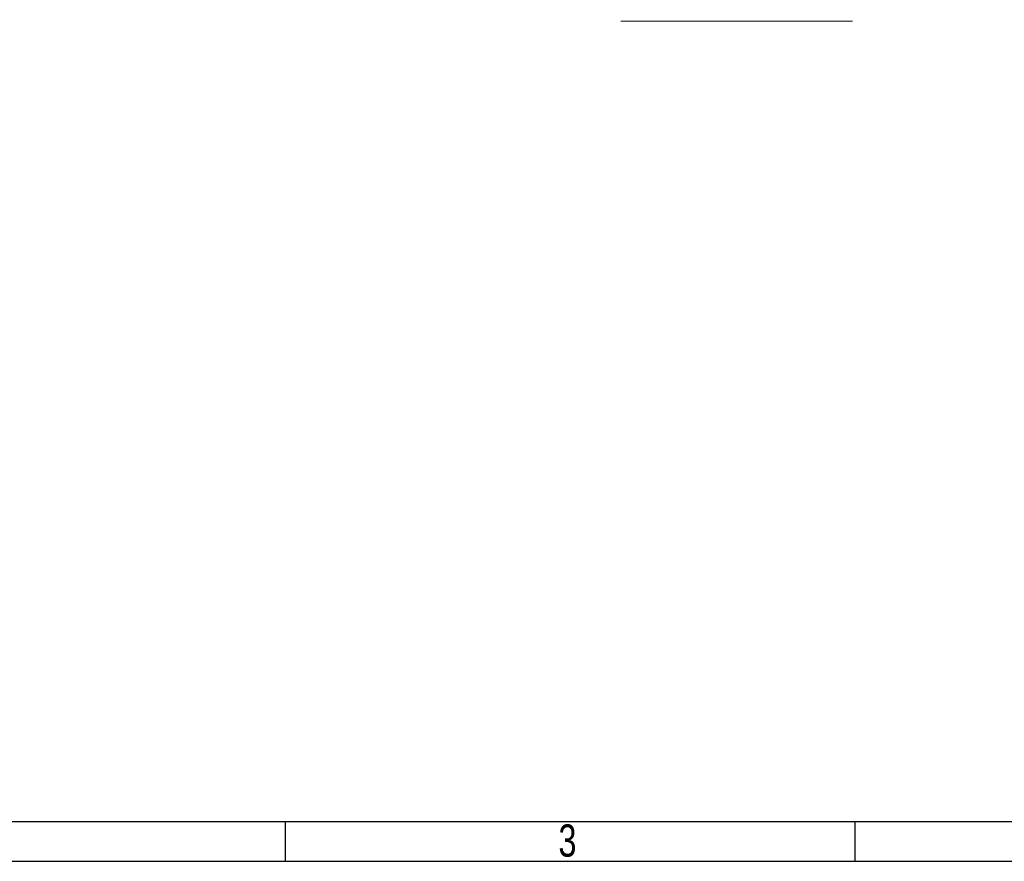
# Model space of a CAD drawing. Extents: x -53 to 531, y -106 to 304.
# Tile 11 of 65: x 62 to 186, y -106 to 0. Entities that reach past the tile are written whole.
import ezdxf

# ---------------------------------------------------------------- set-up
doc = ezdxf.new("R2010")
doc.units = 0
doc.layers.add('BOARD_GEOMETRY_DIMENSION', color=2, linetype='CONTINUOUS')
doc.layers.add('BOARD_GEOMETRY_SILKSCREEN_TOP', color=1, linetype='CONTINUOUS')

msp = doc.modelspace()

# ---------------------------------------------------------------- linework, layer by layer
at = {"layer": 'BOARD_GEOMETRY_DIMENSION'}
for points in [[(-52.793138, -106.154474), (531.20671, -106.154474), (531.20671, 303.845722), (-52.793138, 303.845722), (-52.793138, -106.154474)], [(-47.793148, -101.154484), (526.20672, -101.154484)], [(95.706692, -106.154474), (95.706692, -101.154484)], [(167.456866, -106.154474), (167.456866, -101.154484)]]:
    msp.add_lwpolyline(points, dxfattribs=at)
at = {"layer": 'BOARD_GEOMETRY_DIMENSION', "const_width": 0.1524}
msp.add_lwpolyline([(167.150034, -0.30226), (137.94994, -0.30226)], dxfattribs=at)
at = {"layer": 'BOARD_GEOMETRY_SILKSCREEN_TOP'}
for points in [[(-52.793138, -106.154474), (531.20671, -106.154474), (531.20671, 303.845722), (-52.793138, 303.845722), (-52.793138, -106.154474)], [(-47.793148, -101.154484), (526.20672, -101.154484)], [(95.706692, -106.154474), (95.706692, -101.154484)], [(167.456866, -106.154474), (167.456866, -101.154484)]]:
    msp.add_lwpolyline(points, dxfattribs=at)

# ---------------------------------------------------------------- texts
at = {"layer": 'BOARD_GEOMETRY_DIMENSION', "width": 0.75}
msp.add_text('3', height=4.064, dxfattribs=at).set_placement((130.099054, -105.571798))
at = {"layer": 'BOARD_GEOMETRY_SILKSCREEN_TOP', "width": 0.75}
msp.add_text('3', height=4.064, dxfattribs=at).set_placement((130.099054, -105.571798))

doc.saveas('drawing.dxf')
